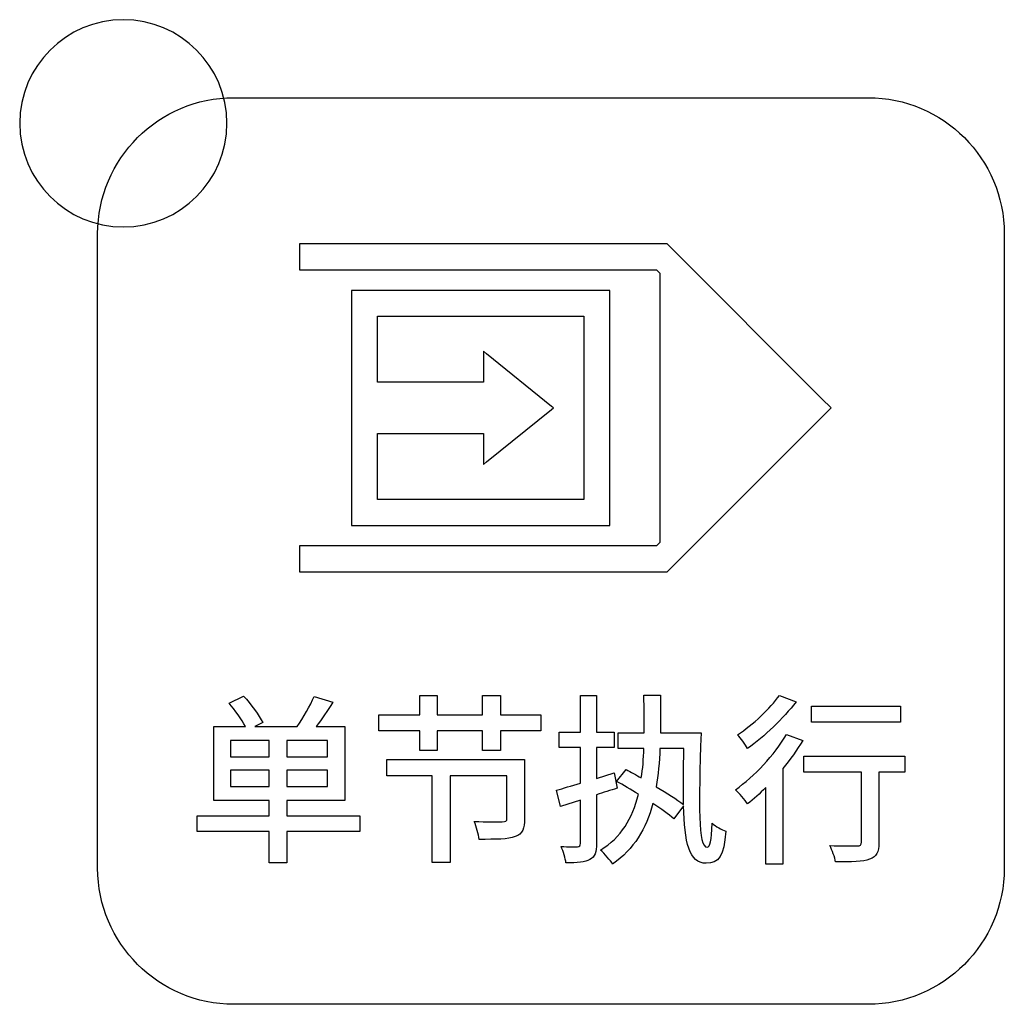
# Model space of a CAD drawing. Header units: millimetres. Extents: x 7099 to 9560, y -2357 to -1635.
# Tile 40 of 85: x 7432 to 7451, y -1999 to -1980. Entities that reach past the tile are written whole.
import ezdxf

# ---------------------------------------------------------------- set-up
doc = ezdxf.new("R2010")
doc.units = ezdxf.units.MM
doc.header["$LTSCALE"] = 3

msp = doc.modelspace()

# ---------------------------------------------------------------- linework, layer by layer
at = {"linetype": 'Continuous', "lineweight": 30}
for points, knots in [([(7433.977, -1979.966), (7435.082, -1979.966), (7435.977, -1980.861), (7435.977, -1981.966), (7435.977, -1981.966), (7435.977, -1983.07), (7435.082, -1983.966), (7433.977, -1983.966), (7433.977, -1983.966), (7432.873, -1983.966), (7431.977, -1983.07), (7431.977, -1981.966), (7431.977, -1981.966), (7431.977, -1980.861), (7432.873, -1979.966), (7433.977, -1979.966)], [0, 0, 0, 0, 0.2, 0.2, 0.2, 0.2, 0.4, 0.4, 0.4, 0.4, 0.6, 0.6, 0.6, 0.6, 1, 1, 1, 1]), ([(7436.107, -1998.971), (7436.107, -1998.971), (7448.357, -1998.971), (7448.357, -1998.971), (7448.357, -1998.971), (7449.801, -1998.971), (7450.982, -1997.79), (7450.982, -1996.346), (7450.982, -1996.346), (7450.982, -1996.346), (7450.982, -1984.096), (7450.982, -1984.096), (7450.982, -1984.096), (7450.982, -1982.652), (7449.801, -1981.471), (7448.357, -1981.471), (7448.357, -1981.471), (7448.357, -1981.471), (7436.107, -1981.471), (7436.107, -1981.471), (7436.107, -1981.471), (7434.663, -1981.471), (7433.482, -1982.652), (7433.482, -1984.096), (7433.482, -1984.096), (7433.482, -1984.096), (7433.482, -1996.346), (7433.482, -1996.346), (7433.482, -1996.346), (7433.482, -1997.79), (7434.663, -1998.971), (7436.107, -1998.971)], [0, 0, 0, 0, 0.111111, 0.111111, 0.111111, 0.111111, 0.222222, 0.222222, 0.222222, 0.222222, 0.333333, 0.333333, 0.333333, 0.333333, 0.444444, 0.444444, 0.444444, 0.444444, 0.555556, 0.555556, 0.555556, 0.555556, 0.666667, 0.666667, 0.666667, 0.666667, 0.777778, 0.777778, 0.777778, 0.777778, 1, 1, 1, 1]), ([(7436.107, -1998.971), (7436.107, -1998.971), (7448.357, -1998.971), (7448.357, -1998.971), (7448.357, -1998.971), (7449.801, -1998.971), (7450.982, -1997.79), (7450.982, -1996.346), (7450.982, -1996.346), (7450.982, -1996.346), (7450.982, -1984.096), (7450.982, -1984.096), (7450.982, -1984.096), (7450.982, -1982.652), (7449.801, -1981.471), (7448.357, -1981.471), (7448.357, -1981.471), (7448.357, -1981.471), (7436.107, -1981.471), (7436.107, -1981.471), (7436.107, -1981.471), (7434.663, -1981.471), (7433.482, -1982.652), (7433.482, -1984.096), (7433.482, -1984.096), (7433.482, -1984.096), (7433.482, -1996.346), (7433.482, -1996.346), (7433.482, -1996.346), (7433.482, -1997.79), (7434.663, -1998.971), (7436.107, -1998.971)], [0, 0, 0, 0, 0.111111, 0.111111, 0.111111, 0.111111, 0.222222, 0.222222, 0.222222, 0.222222, 0.333333, 0.333333, 0.333333, 0.333333, 0.444444, 0.444444, 0.444444, 0.444444, 0.555556, 0.555556, 0.555556, 0.555556, 0.666667, 0.666667, 0.666667, 0.666667, 0.777778, 0.777778, 0.777778, 0.777778, 1, 1, 1, 1]), ([(7437.378, -1984.294), (7437.378, -1984.294), (7444.372, -1984.294), (7444.372, -1984.294), (7444.372, -1984.294), (7444.372, -1984.294), (7444.476, -1984.294), (7444.476, -1984.294), (7444.476, -1984.294), (7444.476, -1984.294), (7444.549, -1984.367), (7444.549, -1984.367), (7444.549, -1984.367), (7444.549, -1984.367), (7447.463, -1987.281), (7447.463, -1987.281), (7447.463, -1987.281), (7447.463, -1987.281), (7447.64, -1987.458), (7447.64, -1987.458), (7447.64, -1987.458), (7447.64, -1987.458), (7447.463, -1987.635), (7447.463, -1987.635), (7447.463, -1987.635), (7447.463, -1987.635), (7444.549, -1990.549), (7444.549, -1990.549), (7444.549, -1990.549), (7444.549, -1990.549), (7444.476, -1990.622), (7444.476, -1990.622), (7444.476, -1990.622), (7444.476, -1990.622), (7444.372, -1990.622), (7444.372, -1990.622), (7444.372, -1990.622), (7444.372, -1990.622), (7437.378, -1990.622), (7437.378, -1990.622), (7437.378, -1990.622), (7437.378, -1990.622), (7437.378, -1990.122), (7437.378, -1990.122), (7437.378, -1990.122), (7437.378, -1990.122), (7444.269, -1990.122), (7444.269, -1990.122), (7444.269, -1990.122), (7444.269, -1990.122), (7444.334, -1990.057), (7444.334, -1990.057), (7444.334, -1990.057), (7444.334, -1990.057), (7444.334, -1984.859), (7444.334, -1984.859), (7444.334, -1984.859), (7444.334, -1984.859), (7444.269, -1984.794), (7444.269, -1984.794), (7444.269, -1984.794), (7444.269, -1984.794), (7437.378, -1984.794), (7437.378, -1984.794), (7437.378, -1984.794), (7437.378, -1984.794), (7437.378, -1984.294), (7437.378, -1984.294)], [0, 0, 0, 0, 0.055556, 0.055556, 0.055556, 0.055556, 0.111111, 0.111111, 0.111111, 0.111111, 0.166667, 0.166667, 0.166667, 0.166667, 0.222222, 0.222222, 0.222222, 0.222222, 0.277778, 0.277778, 0.277778, 0.277778, 0.333333, 0.333333, 0.333333, 0.333333, 0.388889, 0.388889, 0.388889, 0.388889, 0.444444, 0.444444, 0.444444, 0.444444, 0.5, 0.5, 0.5, 0.5, 0.555556, 0.555556, 0.555556, 0.555556, 0.611111, 0.611111, 0.611111, 0.611111, 0.666667, 0.666667, 0.666667, 0.666667, 0.722222, 0.722222, 0.722222, 0.722222, 0.777778, 0.777778, 0.777778, 0.777778, 0.833333, 0.833333, 0.833333, 0.833333, 0.888889, 0.888889, 0.888889, 0.888889, 1, 1, 1, 1]), ([(7438.633, -1985.191), (7438.633, -1985.191), (7443.117, -1985.191), (7443.117, -1985.191), (7443.117, -1985.191), (7443.117, -1985.191), (7443.367, -1985.191), (7443.367, -1985.191), (7443.367, -1985.191), (7443.367, -1985.191), (7443.367, -1985.441), (7443.367, -1985.441), (7443.367, -1985.441), (7443.367, -1985.441), (7443.367, -1989.476), (7443.367, -1989.476), (7443.367, -1989.476), (7443.367, -1989.476), (7443.367, -1989.726), (7443.367, -1989.726), (7443.367, -1989.726), (7443.367, -1989.726), (7443.117, -1989.726), (7443.117, -1989.726), (7443.117, -1989.726), (7443.117, -1989.726), (7438.633, -1989.726), (7438.633, -1989.726), (7438.633, -1989.726), (7438.633, -1989.726), (7438.383, -1989.726), (7438.383, -1989.726), (7438.383, -1989.726), (7438.383, -1989.726), (7438.383, -1989.476), (7438.383, -1989.476), (7438.383, -1989.476), (7438.383, -1989.476), (7438.383, -1985.441), (7438.383, -1985.441), (7438.383, -1985.441), (7438.383, -1985.441), (7438.383, -1985.191), (7438.383, -1985.191), (7438.383, -1985.191), (7438.383, -1985.191), (7438.633, -1985.191), (7438.633, -1985.191)], [0, 0, 0, 0, 0.076923, 0.076923, 0.076923, 0.076923, 0.153846, 0.153846, 0.153846, 0.153846, 0.230769, 0.230769, 0.230769, 0.230769, 0.307692, 0.307692, 0.307692, 0.307692, 0.384615, 0.384615, 0.384615, 0.384615, 0.461538, 0.461538, 0.461538, 0.461538, 0.538462, 0.538462, 0.538462, 0.538462, 0.615385, 0.615385, 0.615385, 0.615385, 0.692308, 0.692308, 0.692308, 0.692308, 0.769231, 0.769231, 0.769231, 0.769231, 0.846154, 0.846154, 0.846154, 0.846154, 1, 1, 1, 1]), ([(7438.883, -1986.965), (7438.883, -1986.965), (7440.928, -1986.965), (7440.928, -1986.965), (7440.928, -1986.965), (7440.928, -1986.965), (7440.928, -1986.445), (7440.928, -1986.445), (7440.928, -1986.445), (7440.928, -1986.445), (7440.928, -1986.366), (7440.928, -1986.366), (7440.928, -1986.366), (7440.928, -1986.366), (7440.99, -1986.416), (7440.99, -1986.416), (7440.99, -1986.416), (7440.99, -1986.416), (7442.244, -1987.429), (7442.244, -1987.429), (7442.244, -1987.429), (7442.244, -1987.429), (7442.281, -1987.458), (7442.281, -1987.458), (7442.281, -1987.458), (7442.281, -1987.458), (7442.244, -1987.488), (7442.244, -1987.488), (7442.244, -1987.488), (7442.244, -1987.488), (7440.99, -1988.501), (7440.99, -1988.501), (7440.99, -1988.501), (7440.99, -1988.501), (7440.928, -1988.551), (7440.928, -1988.551), (7440.928, -1988.551), (7440.928, -1988.551), (7440.928, -1988.471), (7440.928, -1988.471), (7440.928, -1988.471), (7440.928, -1988.471), (7440.928, -1987.951), (7440.928, -1987.951), (7440.928, -1987.951), (7440.928, -1987.951), (7438.883, -1987.951), (7438.883, -1987.951), (7438.883, -1987.951), (7438.883, -1987.951), (7438.883, -1989.226), (7438.883, -1989.226), (7438.883, -1989.226), (7438.883, -1989.226), (7442.867, -1989.226), (7442.867, -1989.226), (7442.867, -1989.226), (7442.867, -1989.226), (7442.867, -1985.691), (7442.867, -1985.691), (7442.867, -1985.691), (7442.867, -1985.691), (7438.883, -1985.691), (7438.883, -1985.691), (7438.883, -1985.691), (7438.883, -1985.691), (7438.883, -1986.965), (7438.883, -1986.965)], [0, 0, 0, 0, 0.055556, 0.055556, 0.055556, 0.055556, 0.111111, 0.111111, 0.111111, 0.111111, 0.166667, 0.166667, 0.166667, 0.166667, 0.222222, 0.222222, 0.222222, 0.222222, 0.277778, 0.277778, 0.277778, 0.277778, 0.333333, 0.333333, 0.333333, 0.333333, 0.388889, 0.388889, 0.388889, 0.388889, 0.444444, 0.444444, 0.444444, 0.444444, 0.5, 0.5, 0.5, 0.5, 0.555556, 0.555556, 0.555556, 0.555556, 0.611111, 0.611111, 0.611111, 0.611111, 0.666667, 0.666667, 0.666667, 0.666667, 0.722222, 0.722222, 0.722222, 0.722222, 0.777778, 0.777778, 0.777778, 0.777778, 0.833333, 0.833333, 0.833333, 0.833333, 0.888889, 0.888889, 0.888889, 0.888889, 1, 1, 1, 1]), ([(7438.544, -1995.332), (7438.544, -1995.332), (7437.132, -1995.332), (7437.132, -1995.332), (7437.132, -1995.332), (7437.132, -1995.332), (7437.132, -1995.039), (7437.132, -1995.039), (7437.132, -1995.039), (7437.132, -1995.039), (7438.251, -1995.039), (7438.251, -1995.039), (7438.251, -1995.039), (7438.251, -1995.039), (7438.251, -1993.611), (7438.251, -1993.611), (7438.251, -1993.611), (7438.251, -1993.611), (7437.7, -1993.611), (7437.7, -1993.611), (7437.7, -1993.611), (7437.806, -1993.469), (7437.919, -1993.3), (7438.021, -1993.141), (7438.021, -1993.141), (7438.021, -1993.141), (7437.662, -1993.028), (7437.662, -1993.028), (7437.662, -1993.028), (7437.584, -1993.205), (7437.45, -1993.441), (7437.33, -1993.611), (7437.33, -1993.611), (7437.33, -1993.611), (7436.515, -1993.611), (7436.515, -1993.611), (7436.515, -1993.611), (7436.515, -1993.611), (7436.67, -1993.533), (7436.67, -1993.533), (7436.67, -1993.533), (7436.6, -1993.392), (7436.438, -1993.177), (7436.3, -1993.021), (7436.3, -1993.021), (7436.3, -1993.021), (7436.018, -1993.155), (7436.018, -1993.155), (7436.018, -1993.155), (7436.134, -1993.29), (7436.261, -1993.473), (7436.335, -1993.611), (7436.335, -1993.611), (7436.335, -1993.611), (7435.725, -1993.611), (7435.725, -1993.611), (7435.725, -1993.611), (7435.725, -1993.611), (7435.725, -1995.039), (7435.725, -1995.039), (7435.725, -1995.039), (7435.725, -1995.039), (7436.794, -1995.039), (7436.794, -1995.039), (7436.794, -1995.039), (7436.794, -1995.039), (7436.794, -1995.332), (7436.794, -1995.332), (7436.794, -1995.332), (7436.794, -1995.332), (7435.404, -1995.332), (7435.404, -1995.332), (7435.404, -1995.332), (7435.404, -1995.332), (7435.404, -1995.635), (7435.404, -1995.635), (7435.404, -1995.635), (7435.404, -1995.635), (7436.794, -1995.635), (7436.794, -1995.635), (7436.794, -1995.635), (7436.794, -1995.635), (7436.794, -1996.242), (7436.794, -1996.242), (7436.794, -1996.242), (7436.794, -1996.242), (7437.132, -1996.242), (7437.132, -1996.242), (7437.132, -1996.242), (7437.132, -1996.242), (7437.132, -1995.635), (7437.132, -1995.635), (7437.132, -1995.635), (7437.132, -1995.635), (7438.544, -1995.635), (7438.544, -1995.635), (7438.544, -1995.635), (7438.544, -1995.635), (7438.544, -1995.332), (7438.544, -1995.332)], [0, 0, 0, 0, 0.038462, 0.038462, 0.038462, 0.038462, 0.076923, 0.076923, 0.076923, 0.076923, 0.115385, 0.115385, 0.115385, 0.115385, 0.153846, 0.153846, 0.153846, 0.153846, 0.192308, 0.192308, 0.192308, 0.192308, 0.230769, 0.230769, 0.230769, 0.230769, 0.269231, 0.269231, 0.269231, 0.269231, 0.307692, 0.307692, 0.307692, 0.307692, 0.346154, 0.346154, 0.346154, 0.346154, 0.384615, 0.384615, 0.384615, 0.384615, 0.423077, 0.423077, 0.423077, 0.423077, 0.461538, 0.461538, 0.461538, 0.461538, 0.5, 0.5, 0.5, 0.5, 0.538462, 0.538462, 0.538462, 0.538462, 0.576923, 0.576923, 0.576923, 0.576923, 0.615385, 0.615385, 0.615385, 0.615385, 0.653846, 0.653846, 0.653846, 0.653846, 0.692308, 0.692308, 0.692308, 0.692308, 0.730769, 0.730769, 0.730769, 0.730769, 0.769231, 0.769231, 0.769231, 0.769231, 0.807692, 0.807692, 0.807692, 0.807692, 0.846154, 0.846154, 0.846154, 0.846154, 0.884615, 0.884615, 0.884615, 0.884615, 0.923077, 0.923077, 0.923077, 0.923077, 1, 1, 1, 1]), ([(7441.258, -1993.381), (7441.258, -1993.381), (7441.258, -1993.007), (7441.258, -1993.007), (7441.258, -1993.007), (7441.258, -1993.007), (7440.912, -1993.007), (7440.912, -1993.007), (7440.912, -1993.007), (7440.912, -1993.007), (7440.912, -1993.381), (7440.912, -1993.381), (7440.912, -1993.381), (7440.912, -1993.381), (7440.034, -1993.381), (7440.034, -1993.381), (7440.034, -1993.381), (7440.034, -1993.381), (7440.034, -1993.007), (7440.034, -1993.007), (7440.034, -1993.007), (7440.034, -1993.007), (7439.699, -1993.007), (7439.699, -1993.007), (7439.699, -1993.007), (7439.699, -1993.007), (7439.699, -1993.381), (7439.699, -1993.381), (7439.699, -1993.381), (7439.699, -1993.381), (7438.912, -1993.381), (7438.912, -1993.381), (7438.912, -1993.381), (7438.912, -1993.381), (7438.912, -1993.695), (7438.912, -1993.695), (7438.912, -1993.695), (7438.912, -1993.695), (7439.699, -1993.695), (7439.699, -1993.695), (7439.699, -1993.695), (7439.699, -1993.695), (7439.699, -1994.069), (7439.699, -1994.069), (7439.699, -1994.069), (7439.699, -1994.069), (7440.034, -1994.069), (7440.034, -1994.069), (7440.034, -1994.069), (7440.034, -1994.069), (7440.034, -1993.695), (7440.034, -1993.695), (7440.034, -1993.695), (7440.034, -1993.695), (7440.912, -1993.695), (7440.912, -1993.695), (7440.912, -1993.695), (7440.912, -1993.695), (7440.912, -1994.069), (7440.912, -1994.069), (7440.912, -1994.069), (7440.912, -1994.069), (7441.258, -1994.069), (7441.258, -1994.069), (7441.258, -1994.069), (7441.258, -1994.069), (7441.258, -1993.695), (7441.258, -1993.695), (7441.258, -1993.695), (7441.258, -1993.695), (7442.034, -1993.695), (7442.034, -1993.695), (7442.034, -1993.695), (7442.034, -1993.695), (7442.034, -1993.381), (7442.034, -1993.381), (7442.034, -1993.381), (7442.034, -1993.381), (7441.258, -1993.381), (7441.258, -1993.381)], [0, 0, 0, 0, 0.047619, 0.047619, 0.047619, 0.047619, 0.095238, 0.095238, 0.095238, 0.095238, 0.142857, 0.142857, 0.142857, 0.142857, 0.190476, 0.190476, 0.190476, 0.190476, 0.238095, 0.238095, 0.238095, 0.238095, 0.285714, 0.285714, 0.285714, 0.285714, 0.333333, 0.333333, 0.333333, 0.333333, 0.380952, 0.380952, 0.380952, 0.380952, 0.428571, 0.428571, 0.428571, 0.428571, 0.47619, 0.47619, 0.47619, 0.47619, 0.52381, 0.52381, 0.52381, 0.52381, 0.571429, 0.571429, 0.571429, 0.571429, 0.619048, 0.619048, 0.619048, 0.619048, 0.666667, 0.666667, 0.666667, 0.666667, 0.714286, 0.714286, 0.714286, 0.714286, 0.761905, 0.761905, 0.761905, 0.761905, 0.809524, 0.809524, 0.809524, 0.809524, 0.857143, 0.857143, 0.857143, 0.857143, 0.904762, 0.904762, 0.904762, 0.904762, 1, 1, 1, 1]), ([(7443.454, -1994.503), (7443.454, -1994.503), (7443.111, -1994.609), (7443.111, -1994.609), (7443.111, -1994.609), (7443.111, -1994.609), (7443.111, -1994.016), (7443.111, -1994.016), (7443.111, -1994.016), (7443.111, -1994.016), (7443.454, -1994.016), (7443.454, -1994.016), (7443.454, -1994.016), (7443.454, -1994.016), (7443.454, -1993.716), (7443.454, -1993.716), (7443.454, -1993.716), (7443.454, -1993.716), (7443.111, -1993.716), (7443.111, -1993.716), (7443.111, -1993.716), (7443.111, -1993.716), (7443.111, -1993.007), (7443.111, -1993.007), (7443.111, -1993.007), (7443.111, -1993.007), (7442.801, -1993.007), (7442.801, -1993.007), (7442.801, -1993.007), (7442.801, -1993.007), (7442.801, -1993.716), (7442.801, -1993.716), (7442.801, -1993.716), (7442.801, -1993.716), (7442.388, -1993.716), (7442.388, -1993.716), (7442.388, -1993.716), (7442.388, -1993.716), (7442.388, -1994.016), (7442.388, -1994.016), (7442.388, -1994.016), (7442.388, -1994.016), (7442.801, -1994.016), (7442.801, -1994.016), (7442.801, -1994.016), (7442.801, -1994.016), (7442.801, -1994.701), (7442.801, -1994.701), (7442.801, -1994.701), (7442.625, -1994.754), (7442.466, -1994.803), (7442.339, -1994.838), (7442.339, -1994.838), (7442.339, -1994.838), (7442.416, -1995.152), (7442.416, -1995.152), (7442.416, -1995.152), (7442.416, -1995.152), (7442.801, -1995.032), (7442.801, -1995.032), (7442.801, -1995.032), (7442.801, -1995.032), (7442.801, -1995.865), (7442.801, -1995.865), (7442.801, -1995.865), (7442.801, -1995.914), (7442.783, -1995.928), (7442.741, -1995.928), (7442.741, -1995.928), (7442.702, -1995.932), (7442.568, -1995.932), (7442.427, -1995.925), (7442.427, -1995.925), (7442.469, -1996.016), (7442.512, -1996.158), (7442.522, -1996.242), (7442.522, -1996.242), (7442.745, -1996.242), (7442.886, -1996.228), (7442.984, -1996.175), (7442.984, -1996.175), (7443.08, -1996.122), (7443.111, -1996.034), (7443.111, -1995.865), (7443.111, -1995.865), (7443.111, -1995.865), (7443.111, -1994.926), (7443.111, -1994.926), (7443.111, -1994.926), (7443.242, -1994.884), (7443.38, -1994.842), (7443.507, -1994.799), (7443.507, -1994.799), (7443.507, -1994.799), (7443.454, -1994.503), (7443.454, -1994.503)], [0, 0, 0, 0, 0.04, 0.04, 0.04, 0.04, 0.08, 0.08, 0.08, 0.08, 0.12, 0.12, 0.12, 0.12, 0.16, 0.16, 0.16, 0.16, 0.2, 0.2, 0.2, 0.2, 0.24, 0.24, 0.24, 0.24, 0.28, 0.28, 0.28, 0.28, 0.32, 0.32, 0.32, 0.32, 0.36, 0.36, 0.36, 0.36, 0.4, 0.4, 0.4, 0.4, 0.44, 0.44, 0.44, 0.44, 0.48, 0.48, 0.48, 0.48, 0.52, 0.52, 0.52, 0.52, 0.56, 0.56, 0.56, 0.56, 0.6, 0.6, 0.6, 0.6, 0.64, 0.64, 0.64, 0.64, 0.68, 0.68, 0.68, 0.68, 0.72, 0.72, 0.72, 0.72, 0.76, 0.76, 0.76, 0.76, 0.8, 0.8, 0.8, 0.8, 0.84, 0.84, 0.84, 0.84, 0.88, 0.88, 0.88, 0.88, 0.92, 0.92, 0.92, 0.92, 1, 1, 1, 1]), ([(7444.346, -1993.73), (7444.35, -1993.501), (7444.35, -1993.261), (7444.346, -1993.004), (7444.346, -1993.004), (7444.346, -1993.004), (7444.025, -1993.004), (7444.025, -1993.004), (7444.025, -1993.004), (7444.032, -1993.261), (7444.036, -1993.501), (7444.032, -1993.73), (7444.032, -1993.73), (7444.032, -1993.73), (7443.528, -1993.73), (7443.528, -1993.73), (7443.528, -1993.73), (7443.528, -1993.73), (7443.528, -1994.03), (7443.528, -1994.03), (7443.528, -1994.03), (7443.528, -1994.03), (7444.025, -1994.03), (7444.025, -1994.03), (7444.025, -1994.03), (7444.018, -1994.235), (7444.004, -1994.425), (7443.976, -1994.602), (7443.976, -1994.602), (7443.873, -1994.542), (7443.771, -1994.489), (7443.683, -1994.44), (7443.683, -1994.44), (7443.683, -1994.44), (7443.499, -1994.669), (7443.499, -1994.669), (7443.499, -1994.669), (7443.63, -1994.739), (7443.775, -1994.828), (7443.919, -1994.916), (7443.919, -1994.916), (7443.806, -1995.389), (7443.588, -1995.745), (7443.189, -1995.995), (7443.189, -1995.995), (7443.26, -1996.055), (7443.387, -1996.2), (7443.422, -1996.263), (7443.422, -1996.263), (7443.835, -1995.971), (7444.067, -1995.59), (7444.198, -1995.092), (7444.198, -1995.092), (7444.36, -1995.202), (7444.505, -1995.304), (7444.604, -1995.389), (7444.604, -1995.389), (7444.604, -1995.389), (7444.791, -1995.138), (7444.791, -1995.138), (7444.791, -1995.138), (7444.808, -1995.844), (7444.896, -1996.249), (7445.228, -1996.249), (7445.228, -1996.249), (7445.471, -1996.249), (7445.57, -1996.112), (7445.606, -1995.628), (7445.606, -1995.628), (7445.531, -1995.604), (7445.408, -1995.537), (7445.341, -1995.477), (7445.341, -1995.477), (7445.33, -1995.815), (7445.302, -1995.939), (7445.246, -1995.939), (7445.246, -1995.939), (7445.069, -1995.939), (7445.083, -1995.138), (7445.129, -1993.73), (7445.129, -1993.73), (7445.129, -1993.73), (7444.346, -1993.73), (7444.346, -1993.73)], [0, 0, 0, 0, 0.045455, 0.045455, 0.045455, 0.045455, 0.090909, 0.090909, 0.090909, 0.090909, 0.136364, 0.136364, 0.136364, 0.136364, 0.181818, 0.181818, 0.181818, 0.181818, 0.227273, 0.227273, 0.227273, 0.227273, 0.272727, 0.272727, 0.272727, 0.272727, 0.318182, 0.318182, 0.318182, 0.318182, 0.363636, 0.363636, 0.363636, 0.363636, 0.409091, 0.409091, 0.409091, 0.409091, 0.454545, 0.454545, 0.454545, 0.454545, 0.5, 0.5, 0.5, 0.5, 0.545455, 0.545455, 0.545455, 0.545455, 0.590909, 0.590909, 0.590909, 0.590909, 0.636364, 0.636364, 0.636364, 0.636364, 0.681818, 0.681818, 0.681818, 0.681818, 0.727273, 0.727273, 0.727273, 0.727273, 0.772727, 0.772727, 0.772727, 0.772727, 0.818182, 0.818182, 0.818182, 0.818182, 0.863636, 0.863636, 0.863636, 0.863636, 0.909091, 0.909091, 0.909091, 0.909091, 1, 1, 1, 1]), ([(7446.641, -1993.007), (7446.468, -1993.261), (7446.129, -1993.575), (7445.833, -1993.769), (7445.833, -1993.769), (7445.893, -1993.829), (7445.985, -1993.956), (7446.027, -1994.03), (7446.027, -1994.03), (7446.351, -1993.805), (7446.718, -1993.452), (7446.962, -1993.134), (7446.962, -1993.134), (7446.962, -1993.134), (7446.641, -1993.007), (7446.641, -1993.007)], [0, 0, 0, 0, 0.2, 0.2, 0.2, 0.2, 0.4, 0.4, 0.4, 0.4, 0.6, 0.6, 0.6, 0.6, 1, 1, 1, 1]), ([(7448.976, -1993.215), (7448.976, -1993.215), (7447.262, -1993.215), (7447.262, -1993.215), (7447.262, -1993.215), (7447.262, -1993.215), (7447.262, -1993.526), (7447.262, -1993.526), (7447.262, -1993.526), (7447.262, -1993.526), (7448.976, -1993.526), (7448.976, -1993.526), (7448.976, -1993.526), (7448.976, -1993.526), (7448.976, -1993.215), (7448.976, -1993.215)], [0, 0, 0, 0, 0.2, 0.2, 0.2, 0.2, 0.4, 0.4, 0.4, 0.4, 0.6, 0.6, 0.6, 0.6, 1, 1, 1, 1]), ([(7446.778, -1993.762), (7446.542, -1994.161), (7446.157, -1994.57), (7445.794, -1994.828), (7445.794, -1994.828), (7445.861, -1994.891), (7445.981, -1995.032), (7446.027, -1995.103), (7446.027, -1995.103), (7446.143, -1995.011), (7446.263, -1994.905), (7446.38, -1994.785), (7446.38, -1994.785), (7446.38, -1994.785), (7446.38, -1996.263), (7446.38, -1996.263), (7446.38, -1996.263), (7446.38, -1996.263), (7446.708, -1996.263), (7446.708, -1996.263), (7446.708, -1996.263), (7446.708, -1996.263), (7446.708, -1994.422), (7446.708, -1994.422), (7446.708, -1994.422), (7446.852, -1994.246), (7446.983, -1994.062), (7447.092, -1993.879), (7447.092, -1993.879), (7447.092, -1993.879), (7446.778, -1993.762), (7446.778, -1993.762)], [0, 0, 0, 0, 0.111111, 0.111111, 0.111111, 0.111111, 0.222222, 0.222222, 0.222222, 0.222222, 0.333333, 0.333333, 0.333333, 0.333333, 0.444444, 0.444444, 0.444444, 0.444444, 0.555556, 0.555556, 0.555556, 0.555556, 0.666667, 0.666667, 0.666667, 0.666667, 0.777778, 0.777778, 0.777778, 0.777778, 1, 1, 1, 1]), ([(7436.046, -1993.879), (7436.046, -1993.879), (7436.794, -1993.879), (7436.794, -1993.879), (7436.794, -1993.879), (7436.794, -1993.879), (7436.794, -1994.193), (7436.794, -1994.193), (7436.794, -1994.193), (7436.794, -1994.193), (7436.046, -1994.193), (7436.046, -1994.193), (7436.046, -1994.193), (7436.046, -1994.193), (7436.046, -1993.879), (7436.046, -1993.879)], [0, 0, 0, 0, 0.2, 0.2, 0.2, 0.2, 0.4, 0.4, 0.4, 0.4, 0.6, 0.6, 0.6, 0.6, 1, 1, 1, 1]), ([(7437.916, -1994.193), (7437.916, -1994.193), (7437.132, -1994.193), (7437.132, -1994.193), (7437.132, -1994.193), (7437.132, -1994.193), (7437.132, -1993.879), (7437.132, -1993.879), (7437.132, -1993.879), (7437.132, -1993.879), (7437.916, -1993.879), (7437.916, -1993.879), (7437.916, -1993.879), (7437.916, -1993.879), (7437.916, -1994.193), (7437.916, -1994.193)], [0, 0, 0, 0, 0.2, 0.2, 0.2, 0.2, 0.4, 0.4, 0.4, 0.4, 0.6, 0.6, 0.6, 0.6, 1, 1, 1, 1]), ([(7444.798, -1994.03), (7444.791, -1994.443), (7444.784, -1994.806), (7444.791, -1995.113), (7444.791, -1995.113), (7444.66, -1995.018), (7444.47, -1994.891), (7444.265, -1994.771), (7444.265, -1994.771), (7444.3, -1994.545), (7444.325, -1994.302), (7444.336, -1994.03), (7444.336, -1994.03), (7444.336, -1994.03), (7444.798, -1994.03), (7444.798, -1994.03)], [0, 0, 0, 0, 0.2, 0.2, 0.2, 0.2, 0.4, 0.4, 0.4, 0.4, 0.6, 0.6, 0.6, 0.6, 1, 1, 1, 1]), ([(7449.061, -1994.179), (7449.061, -1994.179), (7447.113, -1994.179), (7447.113, -1994.179), (7447.113, -1994.179), (7447.113, -1994.179), (7447.113, -1994.489), (7447.113, -1994.489), (7447.113, -1994.489), (7447.113, -1994.489), (7448.225, -1994.489), (7448.225, -1994.489), (7448.225, -1994.489), (7448.225, -1994.489), (7448.225, -1995.844), (7448.225, -1995.844), (7448.225, -1995.844), (7448.225, -1995.896), (7448.203, -1995.911), (7448.136, -1995.914), (7448.136, -1995.914), (7448.073, -1995.914), (7447.837, -1995.914), (7447.614, -1995.907), (7447.614, -1995.907), (7447.66, -1995.999), (7447.71, -1996.133), (7447.727, -1996.221), (7447.727, -1996.221), (7448.038, -1996.221), (7448.249, -1996.218), (7448.383, -1996.172), (7448.383, -1996.172), (7448.517, -1996.122), (7448.56, -1996.034), (7448.56, -1995.851), (7448.56, -1995.851), (7448.56, -1995.851), (7448.56, -1994.489), (7448.56, -1994.489), (7448.56, -1994.489), (7448.56, -1994.489), (7449.061, -1994.489), (7449.061, -1994.489), (7449.061, -1994.489), (7449.061, -1994.489), (7449.061, -1994.179), (7449.061, -1994.179)], [0, 0, 0, 0, 0.076923, 0.076923, 0.076923, 0.076923, 0.153846, 0.153846, 0.153846, 0.153846, 0.230769, 0.230769, 0.230769, 0.230769, 0.307692, 0.307692, 0.307692, 0.307692, 0.384615, 0.384615, 0.384615, 0.384615, 0.461538, 0.461538, 0.461538, 0.461538, 0.538462, 0.538462, 0.538462, 0.538462, 0.615385, 0.615385, 0.615385, 0.615385, 0.692308, 0.692308, 0.692308, 0.692308, 0.769231, 0.769231, 0.769231, 0.769231, 0.846154, 0.846154, 0.846154, 0.846154, 1, 1, 1, 1]), ([(7441.724, -1994.246), (7441.724, -1994.246), (7439.064, -1994.246), (7439.064, -1994.246), (7439.064, -1994.246), (7439.064, -1994.246), (7439.064, -1994.563), (7439.064, -1994.563), (7439.064, -1994.563), (7439.064, -1994.563), (7439.942, -1994.563), (7439.942, -1994.563), (7439.942, -1994.563), (7439.942, -1994.563), (7439.942, -1996.235), (7439.942, -1996.235), (7439.942, -1996.235), (7439.942, -1996.235), (7440.288, -1996.235), (7440.288, -1996.235), (7440.288, -1996.235), (7440.288, -1996.235), (7440.288, -1994.563), (7440.288, -1994.563), (7440.288, -1994.563), (7440.288, -1994.563), (7441.381, -1994.563), (7441.381, -1994.563), (7441.381, -1994.563), (7441.381, -1994.563), (7441.381, -1995.381), (7441.381, -1995.381), (7441.381, -1995.381), (7441.381, -1995.434), (7441.364, -1995.445), (7441.293, -1995.448), (7441.293, -1995.448), (7441.223, -1995.452), (7440.983, -1995.452), (7440.75, -1995.441), (7440.75, -1995.441), (7440.792, -1995.54), (7440.835, -1995.688), (7440.845, -1995.787), (7440.845, -1995.787), (7441.173, -1995.787), (7441.399, -1995.787), (7441.544, -1995.734), (7441.544, -1995.734), (7441.685, -1995.681), (7441.724, -1995.575), (7441.724, -1995.389), (7441.724, -1995.389), (7441.724, -1995.389), (7441.724, -1994.246), (7441.724, -1994.246)], [0, 0, 0, 0, 0.066667, 0.066667, 0.066667, 0.066667, 0.133333, 0.133333, 0.133333, 0.133333, 0.2, 0.2, 0.2, 0.2, 0.266667, 0.266667, 0.266667, 0.266667, 0.333333, 0.333333, 0.333333, 0.333333, 0.4, 0.4, 0.4, 0.4, 0.466667, 0.466667, 0.466667, 0.466667, 0.533333, 0.533333, 0.533333, 0.533333, 0.6, 0.6, 0.6, 0.6, 0.666667, 0.666667, 0.666667, 0.666667, 0.733333, 0.733333, 0.733333, 0.733333, 0.8, 0.8, 0.8, 0.8, 0.866667, 0.866667, 0.866667, 0.866667, 1, 1, 1, 1]), ([(7436.046, -1994.768), (7436.046, -1994.768), (7436.046, -1994.45), (7436.046, -1994.45), (7436.046, -1994.45), (7436.046, -1994.45), (7436.794, -1994.45), (7436.794, -1994.45), (7436.794, -1994.45), (7436.794, -1994.45), (7436.794, -1994.768), (7436.794, -1994.768), (7436.794, -1994.768), (7436.794, -1994.768), (7436.046, -1994.768), (7436.046, -1994.768)], [0, 0, 0, 0, 0.2, 0.2, 0.2, 0.2, 0.4, 0.4, 0.4, 0.4, 0.6, 0.6, 0.6, 0.6, 1, 1, 1, 1]), ([(7437.916, -1994.768), (7437.916, -1994.768), (7437.132, -1994.768), (7437.132, -1994.768), (7437.132, -1994.768), (7437.132, -1994.768), (7437.132, -1994.45), (7437.132, -1994.45), (7437.132, -1994.45), (7437.132, -1994.45), (7437.916, -1994.45), (7437.916, -1994.45), (7437.916, -1994.45), (7437.916, -1994.45), (7437.916, -1994.768), (7437.916, -1994.768)], [0, 0, 0, 0, 0.2, 0.2, 0.2, 0.2, 0.4, 0.4, 0.4, 0.4, 0.6, 0.6, 0.6, 0.6, 1, 1, 1, 1])]:
    msp.add_open_spline(points, degree=3, knots=knots, dxfattribs=at)

doc.saveas('drawing.dxf')
